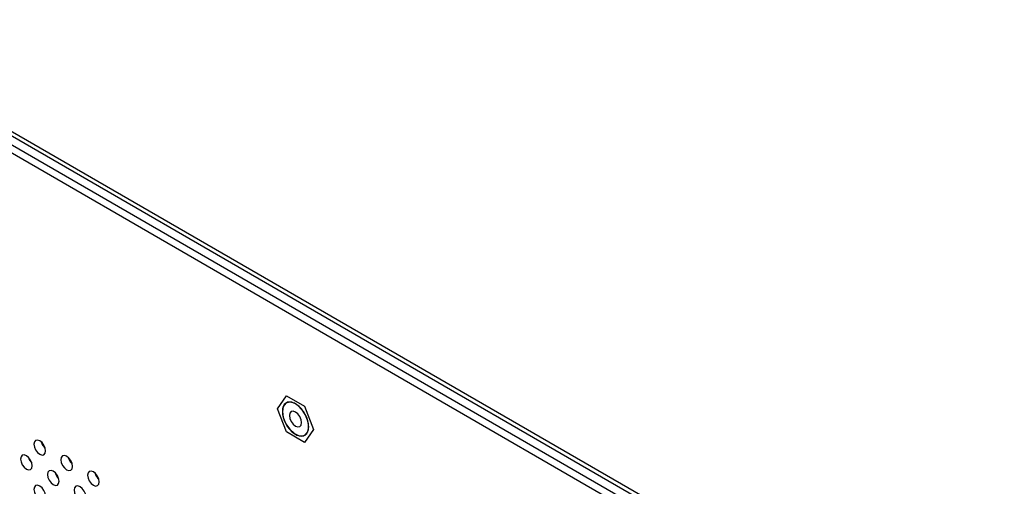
# Model space of a CAD drawing. Header units: millimetres. Extents: x 0 to 844, y -2 to 552.
# Tile 123 of 151: x 615.81 to 630.05, y 463.51 to 470.25. Entities that reach past the tile are written whole.
import ezdxf

# ---------------------------------------------------------------- set-up
doc = ezdxf.new("R2010")
doc.units = ezdxf.units.MM

msp = doc.modelspace()

# ---------------------------------------------------------------- linework, layer by layer
at = {"color": 7, "linetype": 'Continuous', "lineweight": 25}
for p, q in [((604.297, 475.211), (722.408, 407.027)), ((604.296, 475.15), (722.471, 406.929)), ((681.921, 430.086), (614.199, 469.181)), ((614.304, 469.242), (682.027, 430.147)), ((619.54, 464.627), (619.671, 464.813)), ((619.671, 464.813), (619.932, 464.662)), ((619.671, 464.813), (619.671, 464.813)), ((619.671, 464.291), (619.54, 464.627)), ((619.667, 464.71), (619.667, 464.71)), ((619.932, 464.662), (620.063, 464.326)), ((619.932, 464.662), (619.932, 464.662)), ((619.932, 464.14), (619.671, 464.291)), ((620.063, 464.326), (619.932, 464.14)), ((619.936, 464.243), (619.937, 464.243)), ((620.063, 464.326), (620.063, 464.326)), ((616.144, 464.099), (616.148, 464.097)), ((616.148, 464.097), (616.146, 464.096)), ((619.932, 464.14), (619.932, 464.14)), ((616.532, 463.875), (616.536, 463.873)), ((616.536, 463.873), (616.534, 463.872)), ((616.92, 463.651), (616.924, 463.649)), ((616.924, 463.649), (616.922, 463.648))]:
    msp.add_line(p, q, dxfattribs=at)
at = {"color": 7, "linetype": 'Continuous', "lineweight": 25, "flags": 128}
for points in [[(619.611, 464.586), (619.624, 464.5), (619.661, 464.41), (619.717, 464.329), (619.784, 464.268), (619.854, 464.235), (619.916, 464.235), (619.964, 464.267), (619.989, 464.328), (619.989, 464.409), (619.964, 464.499), (619.916, 464.586), (619.854, 464.658), (619.784, 464.706), (619.717, 464.722), (619.661, 464.706), (619.624, 464.659), (619.611, 464.586)], [(619.993, 464.366), (619.98, 464.453), (619.943, 464.544), (619.887, 464.625), (619.819, 464.686), (619.749, 464.719), (619.687, 464.719), (619.639, 464.687), (619.614, 464.626), (619.614, 464.545), (619.639, 464.454), (619.687, 464.367), (619.749, 464.294), (619.819, 464.246), (619.887, 464.23), (619.943, 464.246), (619.98, 464.294), (619.993, 464.366)], [(619.611, 464.587), (619.624, 464.5), (619.661, 464.41), (619.717, 464.329), (619.784, 464.268), (619.854, 464.235), (619.917, 464.235), (619.937, 464.243)], [(619.713, 464.528), (619.72, 464.485), (619.739, 464.44), (619.768, 464.402), (619.802, 464.375), (619.836, 464.363), (619.864, 464.368), (619.883, 464.39), (619.89, 464.426), (619.883, 464.468), (619.864, 464.513), (619.836, 464.551), (619.802, 464.579), (619.768, 464.59), (619.739, 464.585), (619.72, 464.563), (619.713, 464.528)], [(616.186, 464.017), (616.18, 464.058), (616.162, 464.1), (616.134, 464.137), (616.102, 464.163), (616.07, 464.174), (616.042, 464.169), (616.024, 464.148), (616.018, 464.114), (616.024, 464.073), (616.042, 464.031), (616.07, 463.994), (616.102, 463.968), (616.134, 463.957), (616.162, 463.962), (616.18, 463.983), (616.186, 464.017)], [(616.146, 464.096), (616.128, 464.141), (616.127, 464.144)], [(615.992, 463.802), (615.986, 463.843), (615.968, 463.885), (615.94, 463.922), (615.908, 463.948), (615.876, 463.959), (615.849, 463.954), (615.83, 463.933), (615.824, 463.899), (615.83, 463.859), (615.849, 463.817), (615.876, 463.78), (615.908, 463.754), (615.94, 463.742), (615.968, 463.748), (615.986, 463.769), (615.992, 463.802)], [(616.574, 463.793), (616.568, 463.834), (616.549, 463.876), (616.522, 463.913), (616.49, 463.939), (616.458, 463.95), (616.43, 463.945), (616.412, 463.924), (616.406, 463.89), (616.412, 463.849), (616.43, 463.807), (616.458, 463.77), (616.49, 463.744), (616.522, 463.733), (616.549, 463.739), (616.568, 463.76), (616.574, 463.793)], [(616.534, 463.872), (616.516, 463.917), (616.515, 463.92)], [(615.978, 463.864), (615.969, 463.862), (615.967, 463.862)], [(616.38, 463.578), (616.374, 463.619), (616.356, 463.661), (616.328, 463.698), (616.296, 463.724), (616.264, 463.735), (616.236, 463.73), (616.218, 463.709), (616.212, 463.676), (616.218, 463.635), (616.236, 463.593), (616.264, 463.556), (616.296, 463.53), (616.328, 463.519), (616.356, 463.524), (616.374, 463.545), (616.38, 463.578)], [(616.962, 463.569), (616.956, 463.61), (616.937, 463.652), (616.91, 463.689), (616.878, 463.715), (616.846, 463.726), (616.818, 463.721), (616.8, 463.7), (616.794, 463.666), (616.8, 463.625), (616.818, 463.583), (616.846, 463.546), (616.878, 463.52), (616.91, 463.509), (616.937, 463.515), (616.956, 463.536), (616.962, 463.569)], [(616.922, 463.648), (616.904, 463.694), (616.903, 463.696)], [(616.186, 463.364), (616.18, 463.405), (616.162, 463.447), (616.134, 463.483), (616.102, 463.509), (616.07, 463.521), (616.042, 463.515), (616.024, 463.494), (616.018, 463.461), (616.024, 463.42), (616.042, 463.378), (616.07, 463.341), (616.102, 463.315), (616.134, 463.304), (616.162, 463.309), (616.18, 463.33), (616.186, 463.364)], [(616.768, 463.354), (616.762, 463.395), (616.743, 463.437), (616.716, 463.474), (616.684, 463.5), (616.652, 463.511), (616.624, 463.506), (616.606, 463.485), (616.6, 463.452), (616.606, 463.411), (616.624, 463.369), (616.652, 463.332), (616.684, 463.306), (616.716, 463.295), (616.743, 463.3), (616.762, 463.321), (616.768, 463.354)]]:
    msp.add_lwpolyline(points, dxfattribs=at)
at = {"color": 7, "linetype": 'Continuous', "lineweight": 25}
for centre, radius, start, end in [((619.737, 464.604), 0.127, 123.3872, 187.9235), ((616.318, 464.189), 0.194, 208.4555, 225.1817), ((616.126, 463.977), 0.196, 194.8114, 225.1835), ((616.706, 463.966), 0.194, 208.4596, 225.1738), ((616.514, 463.753), 0.196, 194.7985, 225.1964), ((617.094, 463.741), 0.194, 208.4496, 225.1837)]:
    msp.add_arc(centre, radius, start, end, dxfattribs=at)

doc.saveas('drawing.dxf')
